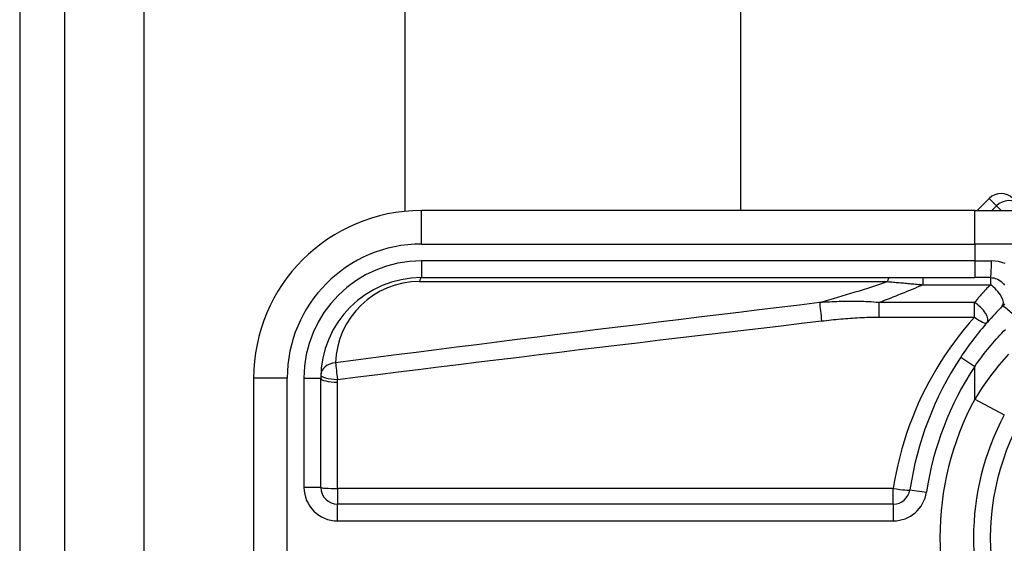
# Model space of a CAD drawing. Header units: inches. Extents: x 4.2 to 80.3, y 5.9 to 52.3.
# Tile 31 of 72: x 4.2 to 5.7, y 36.7 to 37.5. Entities that reach past the tile are written whole.
import ezdxf

# ---------------------------------------------------------------- set-up
doc = ezdxf.new("R2010")
doc.units = ezdxf.units.IN
doc.header["$LTSCALE"] = 5.125904
doc.header["$MEASUREMENT"] = 0
doc.layers.add('Visible Edges(ANSI)', color=7, linetype='Continuous', lineweight=25)
doc.layers.add('Visible Tangent Edges(ANSI)', color=7, linetype='Continuous', lineweight=25)

msp = doc.modelspace()

# ---------------------------------------------------------------- linework, layer by layer
at = {"layer": 'Visible Edges(ANSI)'}
for p, q in [((4.1864, 41.9697), (4.1864, 16.8693)), ((4.2545, 16.8693), (4.2545, 41.9697)), ((4.7679, 37.1826), (4.7679, 41.1046)), ((5.2743, 41.1046), (5.2743, 37.1838)), ((5.6494, 37.2021), (5.6311, 37.1838)), ((5.6276, 37.1838), (4.7926, 37.1838)), ((5.6276, 37.1838), (5.9328, 37.1838)), ((4.7926, 37.0825), (5.6276, 37.0825)), ((5.6513, 37.0825), (5.6276, 37.0825)), ((4.5394, 36.9306), (4.5394, 36.4494)), ((4.6406, 36.766), (4.6406, 36.9306)), ((5.5047, 36.7406), (4.666, 36.7406))]:
    msp.add_line(p, q, dxfattribs=at)
at = {"layer": 'Visible Edges(ANSI)', "flags": 128}
for points in [[(5.6513, 37.0825), (5.6538, 37.0824), (5.6562, 37.082), (5.6586, 37.0814), (5.661, 37.0806), (5.6632, 37.0795), (5.6653, 37.0783), (5.6673, 37.0768), (5.6692, 37.0751), (5.6708, 37.0733), (5.6723, 37.0713)], [(5.6692, 37.0393), (5.6663, 37.0364), (5.6634, 37.0334), (5.6606, 37.0304), (5.6577, 37.0274), (5.6549, 37.0244), (5.6522, 37.0214), (5.6494, 37.0183), (5.6467, 37.0152), (5.6439, 37.0121), (5.6413, 37.0089), (5.6386, 37.0057), (5.636, 37.0025), (5.6333, 36.9993), (5.6308, 36.9961), (5.6282, 36.9928), (5.6257, 36.9895), (5.6232, 36.9862), (5.6207, 36.9829), (5.6183, 36.9795), (5.6158, 36.9762), (5.6135, 36.9728), (5.6111, 36.9694), (5.6088, 36.966), (5.6065, 36.9625)], [(5.6724, 37.0431), (5.6709, 37.0411), (5.6692, 37.0393)]]:
    msp.add_lwpolyline(points, dxfattribs=at)
at = {"layer": 'Visible Edges(ANSI)'}
for centre, radius, start, end in [((5.6673, 37.1842), 0.0253, 45, 135), ((4.7926, 36.9306), 0.2532, 90, 180), ((4.7926, 36.9306), 0.1519, 90, 180), ((6.0183, 36.69), 0.4938, 146.5037, 171.5867), ((6.0183, 36.69), 0.3925, 151.8328, 208.1672), ((4.666, 36.766), 0.0253, 180, 270), ((5.5047, 36.766), 0.0253, 270, 351.5867)]:
    msp.add_arc(centre, radius, start, end, dxfattribs=at)
at = {"layer": 'Visible Tangent Edges(ANSI)'}
for p, q in [((4.3742, 16.8693), (4.3742, 41.9697)), ((5.6606, 37.191), (5.6494, 37.2021)), ((4.7926, 37.1332), (4.7926, 37.1838)), ((5.6276, 37.1332), (5.6276, 37.1838)), ((5.6534, 37.1838), (5.6606, 37.191)), ((5.6606, 37.191), (5.6677, 37.1838)), ((4.7926, 37.1332), (5.6276, 37.1332)), ((5.9764, 37.1332), (5.6276, 37.1332)), ((5.6276, 37.1332), (5.6276, 37.1078)), ((4.7926, 37.1078), (4.7926, 37.0825)), ((5.6276, 37.1078), (4.7926, 37.1078)), ((5.6276, 37.1078), (5.6276, 37.0825)), ((5.6276, 37.1078), (5.6529, 37.1078)), ((4.7896, 37.0766), (5.4961, 37.0766)), ((5.5492, 37.0825), (5.5492, 37.0718)), ((5.6513, 37.0825), (5.6513, 37.0718)), ((5.5492, 37.0718), (5.6513, 37.0718)), ((5.4828, 37.0449), (5.4828, 37.0229)), ((5.6272, 37.0449), (5.4828, 37.0449)), ((5.6272, 37.0229), (5.6272, 37.0449)), ((5.4828, 37.0229), (5.6272, 37.0229)), ((5.6065, 36.9625), (5.6276, 36.9486)), ((5.6276, 36.8992), (5.6276, 36.9486)), ((4.59, 36.9306), (4.5394, 36.9306)), ((4.59, 36.4494), (4.59, 36.9306)), ((4.6153, 36.9306), (4.6406, 36.9306)), ((4.6153, 36.9306), (4.6153, 36.766)), ((4.666, 36.7642), (4.666, 36.9248)), ((5.6276, 36.8992), (5.6722, 36.8753)), ((4.6406, 36.766), (4.6153, 36.766)), ((5.5047, 36.7642), (4.666, 36.7642)), ((4.666, 36.7642), (4.666, 36.7406)), ((5.5047, 36.7406), (5.5047, 36.7642)), ((5.5298, 36.7622), (5.5548, 36.7585)), ((4.666, 36.7153), (4.666, 36.7406)), ((5.5047, 36.7406), (5.5047, 36.7153)), ((4.666, 36.7153), (5.5047, 36.7153))]:
    msp.add_line(p, q, dxfattribs=at)
at = {"layer": 'Visible Tangent Edges(ANSI)', "flags": 128}
for points in [[(5.6735, 37.1039), (5.6685, 37.1056), (5.6634, 37.1068), (5.6582, 37.1076), (5.6529, 37.1078)], [(5.4961, 37.0766), (5.4982, 37.0764), (5.5004, 37.0762), (5.5026, 37.076), (5.5048, 37.0758), (5.507, 37.0756), (5.5092, 37.0754), (5.5114, 37.0752), (5.5137, 37.0751), (5.5159, 37.0749), (5.5181, 37.0747), (5.5203, 37.0745), (5.5225, 37.0743), (5.5247, 37.0741), (5.5269, 37.0738), (5.5292, 37.0736), (5.5314, 37.0734), (5.5336, 37.0732), (5.5358, 37.073), (5.5381, 37.0728), (5.5403, 37.0726), (5.5425, 37.0724), (5.5448, 37.0722), (5.547, 37.072), (5.5492, 37.0718)], [(5.6513, 37.0718), (5.6503, 37.0707), (5.6492, 37.0696), (5.6482, 37.0685), (5.6472, 37.0674), (5.6461, 37.0664), (5.6451, 37.0653), (5.6441, 37.0642), (5.6431, 37.0631), (5.6421, 37.0619), (5.6411, 37.0608), (5.64, 37.0597), (5.639, 37.0586), (5.638, 37.0575), (5.637, 37.0564), (5.636, 37.0552), (5.635, 37.0541), (5.634, 37.053), (5.633, 37.0518), (5.6321, 37.0507), (5.6311, 37.0495), (5.6301, 37.0484), (5.6291, 37.0472), (5.6281, 37.0461), (5.6272, 37.0449)], [(5.3936, 37.0448), (5.3632, 37.0412), (5.3327, 37.0375), (5.3023, 37.0338), (5.2718, 37.0301), (5.2414, 37.0264), (5.211, 37.0227), (5.1805, 37.019), (5.1501, 37.0153), (5.1196, 37.0115), (5.0892, 37.0078), (5.0587, 37.004), (5.0283, 37.0003), (4.9978, 36.9965), (4.9674, 36.9927), (4.937, 36.9889), (4.9065, 36.985), (4.8761, 36.9812), (4.8457, 36.9774), (4.8152, 36.9735), (4.7848, 36.9697), (4.7543, 36.9658), (4.7239, 36.9619), (4.6935, 36.958), (4.6631, 36.9541)], [(5.4828, 37.0449), (5.479, 37.0452), (5.4753, 37.0455), (5.4715, 37.0458), (5.4678, 37.046), (5.464, 37.0461), (5.4603, 37.0463), (5.4565, 37.0464), (5.4528, 37.0465), (5.4491, 37.0465), (5.4453, 37.0466), (5.4416, 37.0466), (5.4379, 37.0466), (5.4342, 37.0465), (5.4305, 37.0465), (5.4268, 37.0464), (5.4231, 37.0463), (5.4194, 37.0462), (5.4157, 37.046), (5.412, 37.0459), (5.4083, 37.0457), (5.4047, 37.0455), (5.401, 37.0453), (5.3973, 37.0451), (5.3936, 37.0448)], [(4.666, 36.9288), (4.6965, 36.9326), (4.7269, 36.9364), (4.7573, 36.9402), (4.7878, 36.944), (4.8182, 36.9477), (4.8486, 36.9515), (4.8791, 36.9552), (4.9095, 36.9589), (4.94, 36.9627), (4.9704, 36.9664), (5.0008, 36.9701), (5.0313, 36.9738), (5.0617, 36.9774), (5.0922, 36.9811), (5.1226, 36.9847), (5.153, 36.9884), (5.1835, 36.992), (5.2139, 36.9956), (5.2444, 36.9992), (5.2748, 37.0028), (5.3053, 37.0064), (5.3357, 37.01), (5.3662, 37.0136), (5.3966, 37.0171)], [(5.3966, 37.0171), (5.4002, 37.0175), (5.4038, 37.0179), (5.4074, 37.0183), (5.4109, 37.0187), (5.4145, 37.0191), (5.4181, 37.0194), (5.4217, 37.0198), (5.4253, 37.0201), (5.4289, 37.0204), (5.4324, 37.0207), (5.436, 37.021), (5.4396, 37.0212), (5.4432, 37.0215), (5.4468, 37.0217), (5.4504, 37.0219), (5.454, 37.0221), (5.4576, 37.0223), (5.4612, 37.0225), (5.4648, 37.0226), (5.4684, 37.0227), (5.472, 37.0228), (5.4756, 37.0229), (5.4792, 37.0229), (5.4828, 37.0229)], [(5.6272, 37.0229), (5.6193, 37.0139), (5.6116, 37.0047), (5.6041, 36.9954), (5.5969, 36.9858), (5.5899, 36.9761), (5.5831, 36.9662), (5.5765, 36.9561), (5.5702, 36.9459), (5.5642, 36.9355), (5.5583, 36.9249), (5.5527, 36.9142), (5.5474, 36.9034), (5.5423, 36.8924), (5.5375, 36.8813), (5.533, 36.87), (5.5287, 36.8586), (5.5247, 36.8472), (5.521, 36.8356), (5.5176, 36.8239), (5.5144, 36.8121), (5.5116, 36.8002), (5.509, 36.7883), (5.5067, 36.7762), (5.5047, 36.7642)], [(5.6276, 36.9486), (5.6299, 36.9518), (5.6323, 36.9551), (5.6347, 36.9583), (5.6371, 36.9615), (5.6395, 36.9647), (5.642, 36.9679), (5.6445, 36.971), (5.647, 36.9742), (5.6496, 36.9773), (5.6522, 36.9804), (5.6548, 36.9835), (5.6574, 36.9865), (5.6601, 36.9895), (5.6628, 36.9926), (5.6655, 36.9956), (5.6683, 36.9985), (5.671, 37.0015), (5.6738, 37.0044)], [(5.6787, 36.9669), (5.6646, 36.9508), (5.6514, 36.9341), (5.639, 36.9169), (5.6276, 36.8992)], [(4.666, 36.9248), (4.666, 36.925), (4.666, 36.9251), (4.666, 36.9253), (4.666, 36.9255), (4.666, 36.9256), (4.666, 36.9258), (4.666, 36.926), (4.666, 36.9261), (4.666, 36.9263), (4.666, 36.9265), (4.666, 36.9266), (4.666, 36.9268), (4.666, 36.927), (4.666, 36.9271), (4.666, 36.9273), (4.666, 36.9275), (4.666, 36.9276), (4.666, 36.9278), (4.666, 36.928), (4.666, 36.9281), (4.666, 36.9283), (4.666, 36.9285), (4.666, 36.9286), (4.666, 36.9288)]]:
    msp.add_lwpolyline(points, dxfattribs=at)
at = {"layer": 'Visible Tangent Edges(ANSI)'}
for centre, radius, start, end in [((4.7926, 36.9306), 0.2026, 90, 180), ((4.7926, 36.9306), 0.1773, 90, 180), ((4.7896, 36.95), 0.1266, 90, 178.1337), ((6.0183, 36.69), 0.3672, 32.8812, 327.1188), ((6.0183, 36.69), 0.4685, 146.5037, 171.5867), ((6.0183, 36.69), 0.4432, 151.8328, 208.1672), ((4.666, 36.766), 0.0506, 180, 270), ((5.5047, 36.766), 0.0506, 270, 351.5867)]:
    msp.add_arc(centre, radius, start, end, dxfattribs=at)
for centre, major_axis, ratio, start_param, end_param in [((5.6774, 37.1742), (0.0179, 0.0179), 0.937622, 0, 1.570796), ((5.6513, 37.1078), (0, -0.0253), 0.062411, 0, 1.570796), ((4.7926, 37.0572), (0, 0.0253), 0.183721, 0, 0.697296), ((0.981, 36.7676), (4.7246, 0.4358), 0.074886, 5.910747, 5.977199), ((5.499, 37.0572), (0, 0.0253), 0.183721, 0, 0.697296), ((0.993, 36.69), (4.7245, 0.5156), 0.088107, 5.956893, 6.005683), ((5.6513, 37.0572), (0.0179, -0.0179), 0.446023, 0, 1.990559), ((5.3966, 37.0254), (0.003, -0.0251), 0.041071, 3.825401, 5.042638), ((5.6272, 37.0314), (0.0191, -0.0167), 0.431187, 0, 1.930721), ((5.6871, 37.0214), (-0.0179, 0.0179), 0.111497, 4.601416, 6.283185), ((5.6272, 37.0314), (0.0191, -0.0167), 0.257129, 4.93314, 6.283185), ((4.666, 36.9347), (-0.0253, 0.0008), 0.770235, 4.855758, 6.283185), ((4.666, 36.9347), (-0.0032, 0.0251), 0.030516, 0.6835, 1.803862), ((4.666, 36.9306), (-0.0253, 0), 0.228742, 0, 1.570796), ((4.666, 36.9347), (-0.0253, 0.0008), 0.232745, 0, 1.57838), ((4.666, 36.766), (-0.0253, 0), 0.07065, 0, 1.570796), ((5.5047, 36.766), (0.0251, -0.0037), 0.069894, 4.722726, 6.283185)]:
    msp.add_ellipse(centre, major_axis=major_axis, ratio=ratio, start_param=start_param, end_param=end_param, dxfattribs=at)

doc.saveas('drawing.dxf')
